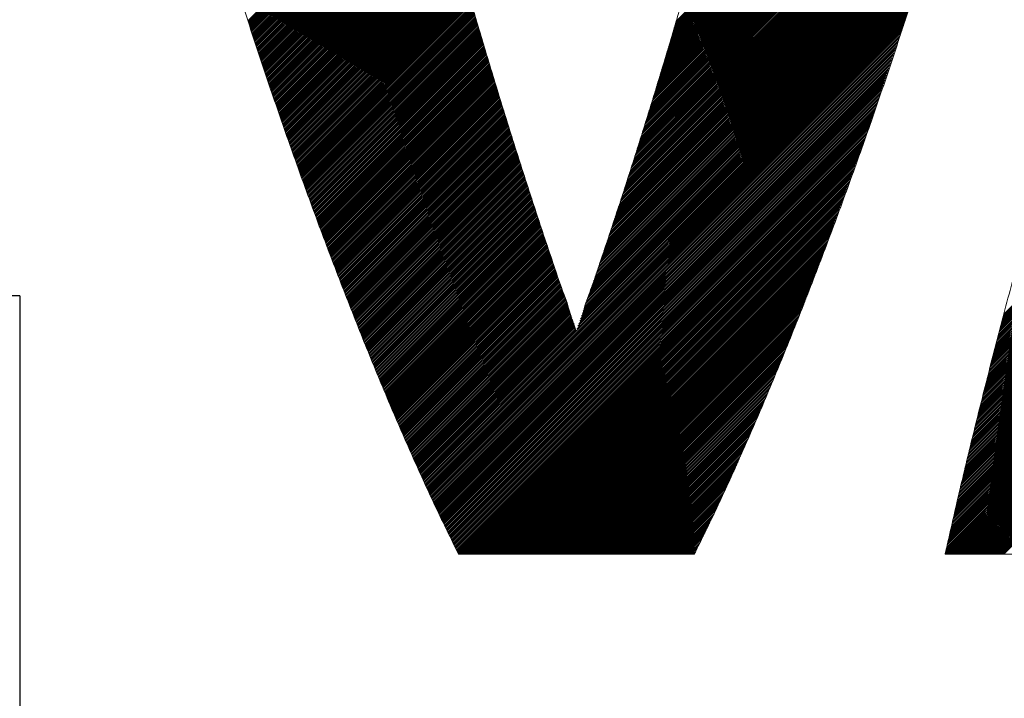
# Model space of a CAD drawing. Header units: millimetres. Extents: x 0 to 1300, y 0 to 891.
# Tile 63 of 141: x 170.8 to 176.14, y 596.82 to 600.5. Entities that reach past the tile are written whole.
import ezdxf

# ---------------------------------------------------------------- set-up
doc = ezdxf.new("R2010")
doc.units = ezdxf.units.MM
doc.header["$LTSCALE"] = 0.545669
doc.layers.add('NoLayerName_001', color=7, linetype='Continuous')
doc.layers.add('NoLayerName_002', color=7, linetype='Continuous')

# ---------------------------------------------------------------- blocks, each defined once
blk = doc.blocks.new('JZB_0007')
at = {"layer": 'NoLayerName_002', "color": 7, "linetype": 'Continuous', "lineweight": 25}
for p, q in [((4.5958, 4.6571), (2.8573, 2.9187)), ((4.5986, 4.6689), (2.8611, 2.9313)), ((4.5817, 4.5985), (2.8387, 2.8555)), ((4.5845, 4.6102), (2.8424, 2.8681)), ((4.5873, 4.6219), (2.8462, 2.8808)), ((4.5902, 4.6337), (2.8499, 2.8934)), ((4.593, 4.6454), (2.8536, 2.906)), ((4.5675, 4.5398), (2.8201, 2.7924)), ((4.5704, 4.5516), (2.8238, 2.805)), ((4.5732, 4.5633), (2.8275, 2.8176)), ((4.5761, 4.575), (2.8313, 2.8302)), ((4.5789, 4.5868), (2.835, 2.8429)), ((4.5551, 4.4918), (2.8052, 2.7418)), ((4.5582, 4.5038), (2.8089, 2.7545)), ((4.5613, 4.5158), (2.8127, 2.7671)), ((4.5644, 4.5278), (2.8164, 2.7797)), ((4.5427, 4.4437), (2.7897, 2.6907)), ((4.5458, 4.4557), (2.7936, 2.7035)), ((4.5489, 4.4677), (2.7975, 2.7163)), ((4.552, 4.4797), (2.8015, 2.7292)), ((4.5272, 4.3837), (2.77, 2.6265)), ((4.5303, 4.3957), (2.774, 2.6393)), ((4.5334, 4.4077), (2.7779, 2.6522)), ((4.5365, 4.4197), (2.7818, 2.665)), ((4.5396, 4.4317), (2.7858, 2.6778)), ((4.5148, 4.3356), (2.7543, 2.5752)), ((4.5179, 4.3476), (2.7583, 2.588)), ((4.521, 4.3596), (2.7622, 2.6008)), ((4.5241, 4.3717), (2.7661, 2.6137)), ((4.4993, 4.2756), (2.7347, 2.511)), ((4.5024, 4.2876), (2.7386, 2.5238)), ((4.5055, 4.2996), (2.7426, 2.5367)), ((4.5086, 4.3116), (2.7465, 2.5495)), ((4.5117, 4.3236), (2.7504, 2.5623)), ((4.4866, 4.2273), (2.719, 2.4596)), ((4.49, 4.2396), (2.7229, 2.4725)), ((4.4931, 4.2516), (2.7269, 2.4853)), ((4.4962, 4.2636), (2.7308, 2.4981)), ((4.4726, 4.1776), (2.7033, 2.4083)), ((4.4761, 4.1901), (2.7072, 2.4211)), ((4.4796, 4.2025), (2.7112, 2.434)), ((4.4831, 4.2149), (2.7151, 2.4468)), ((4.4551, 4.1156), (2.683, 2.3435)), ((4.4586, 4.128), (2.6872, 2.3565)), ((4.4621, 4.1404), (2.6913, 2.3696)), ((4.4656, 4.1528), (2.6955, 2.3826)), ((4.4691, 4.1652), (2.6994, 2.3955)), ((4.4411, 4.066), (2.6664, 2.2913)), ((4.4446, 4.0784), (2.6706, 2.3043)), ((4.4481, 4.0908), (2.6747, 2.3174)), ((4.4516, 4.1032), (2.6789, 2.3304)), ((1.6448, 4.0402), (0.5379, 2.9333)), ((1.6537, 4.0402), (0.5402, 2.9266)), ((1.6626, 4.0402), (0.5424, 2.9199)), ((1.6716, 4.0402), (0.5447, 2.9133)), ((1.6805, 4.0402), (0.5469, 2.9066)), ((1.6894, 4.0402), (0.5492, 2.9)), ((1.6983, 4.0402), (0.5514, 2.8933)), ((1.7072, 4.0402), (0.5537, 2.8866)), ((1.7161, 4.0402), (0.5559, 2.88)), ((1.725, 4.0402), (0.5581, 2.8733)), ((1.7339, 4.0402), (0.5604, 2.8667)), ((1.7428, 4.0402), (0.5626, 2.86)), ((1.7517, 4.0402), (0.5649, 2.8533)), ((1.7606, 4.0402), (0.5671, 2.8467)), ((1.7696, 4.0402), (0.5694, 2.84)), ((1.7785, 4.0402), (0.5716, 2.8334)), ((1.7874, 4.0402), (0.5739, 2.8267)), ((1.7963, 4.0402), (0.5761, 2.82)), ((1.8052, 4.0402), (0.5784, 2.8134)), ((1.8141, 4.0402), (0.5806, 2.8067)), ((1.823, 4.0402), (0.5829, 2.8001)), ((1.8319, 4.0402), (0.5851, 2.7934)), ((1.8408, 4.0402), (0.5874, 2.7867)), ((1.8497, 4.0402), (0.5896, 2.7801)), ((1.8586, 4.0402), (0.5919, 2.7734)), ((1.8675, 4.0402), (0.5941, 2.7668)), ((1.8765, 4.0402), (0.5964, 2.7601)), ((1.8854, 4.0402), (0.5986, 2.7534)), ((1.8943, 4.0402), (0.6009, 2.7468)), ((1.9032, 4.0402), (0.6031, 2.7401)), ((1.9121, 4.0402), (0.6054, 2.7335)), ((1.921, 4.0402), (0.6076, 2.7268)), ((1.9299, 4.0402), (0.6099, 2.7201)), ((1.9388, 4.0402), (0.6121, 2.7135)), ((1.9477, 4.0402), (0.6144, 2.7068)), ((1.9566, 4.0402), (0.6166, 2.7002)), ((1.9655, 4.0402), (0.6188, 2.6935)), ((1.9744, 4.0402), (0.6211, 2.6868)), ((1.9834, 4.0402), (0.6233, 2.6802)), ((1.9923, 4.0402), (0.6256, 2.6735)), ((2.0012, 4.0402), (0.6278, 2.6669)), ((2.0101, 4.0402), (0.6301, 2.6602)), ((2.019, 4.0402), (0.6323, 2.6535)), ((2.0279, 4.0402), (0.6346, 2.6469)), ((2.0368, 4.0402), (0.6368, 2.6402)), ((2.0457, 4.0402), (0.6391, 2.6335)), ((2.0546, 4.0402), (0.6413, 2.6269)), ((2.0635, 4.0402), (0.6436, 2.6202)), ((2.0724, 4.0402), (0.6458, 2.6136)), ((2.0813, 4.0402), (0.6481, 2.6069)), ((2.0903, 4.0402), (0.6503, 2.6002)), ((2.0992, 4.0402), (0.6526, 2.5936)), ((2.1081, 4.0402), (0.6548, 2.5869)), ((2.117, 4.0402), (0.6571, 2.5803)), ((2.1259, 4.0402), (0.6593, 2.5736)), ((2.1348, 4.0402), (0.6616, 2.5669)), ((2.1437, 4.0402), (0.6638, 2.5603)), ((2.1526, 4.0402), (0.6661, 2.5536)), ((2.1615, 4.0402), (0.6683, 2.547)), ((2.1704, 4.0402), (0.6706, 2.5403)), ((2.1793, 4.0402), (0.6728, 2.5336)), ((2.1882, 4.0402), (0.6751, 2.527)), ((2.1972, 4.0402), (0.6773, 2.5203)), ((2.2061, 4.0402), (0.6795, 2.5137)), ((2.215, 4.0402), (0.6818, 2.507)), ((2.2239, 4.0402), (0.684, 2.5003)), ((2.2328, 4.0402), (0.6863, 2.4937)), ((2.2417, 4.0402), (0.6885, 2.487)), ((2.2506, 4.0402), (0.6908, 2.4804)), ((2.2595, 4.0402), (0.693, 2.4737)), ((2.2684, 4.0402), (0.6953, 2.467)), ((2.2773, 4.0402), (0.6975, 2.4604)), ((2.2862, 4.0402), (0.6998, 2.4537)), ((2.2951, 4.0402), (0.702, 2.4471)), ((2.3041, 4.0402), (0.7043, 2.4404)), ((2.313, 4.0402), (0.7065, 2.4337)), ((2.3219, 4.0402), (0.7088, 2.4271)), ((2.3308, 4.0402), (0.711, 2.4204)), ((2.3397, 4.0402), (0.7133, 2.4138)), ((2.3486, 4.0402), (0.7155, 2.4071)), ((2.3575, 4.0402), (0.7178, 2.4004)), ((2.3664, 4.0402), (0.72, 2.3938)), ((2.3753, 4.0402), (0.7223, 2.3871)), ((2.3842, 4.0402), (0.7245, 2.3805)), ((2.3931, 4.0402), (0.7268, 2.3738)), ((2.402, 4.0402), (0.729, 2.3671)), ((2.411, 4.0402), (0.7313, 2.3605)), ((2.4199, 4.0402), (0.7335, 2.3538)), ((2.4288, 4.0402), (0.7358, 2.3472)), ((2.4377, 4.0402), (0.738, 2.3405)), ((2.4466, 4.0402), (0.7403, 2.3338)), ((2.4555, 4.0402), (0.7425, 2.3272)), ((2.4644, 4.0402), (0.7447, 2.3205)), ((2.4733, 4.0402), (0.747, 2.3139)), ((2.4822, 4.0402), (0.7492, 2.3072)), ((2.4911, 4.0402), (0.7516, 2.3006)), ((2.5, 4.0402), (0.754, 2.2941)), ((2.509, 4.0402), (0.7563, 2.2876)), ((2.5179, 4.0402), (0.7587, 2.281)), ((2.5268, 4.0402), (0.7611, 2.2745)), ((2.5357, 4.0402), (0.7635, 2.268)), ((2.5446, 4.0402), (0.7659, 2.2615)), ((2.5535, 4.0402), (0.7682, 2.2549)), ((2.5624, 4.0402), (0.7706, 2.2484)), ((2.5713, 4.0402), (0.773, 2.2419)), ((2.5802, 4.0402), (0.7754, 2.2353)), ((2.5891, 4.0402), (0.7778, 2.2288)), ((2.598, 4.0402), (0.7801, 2.2223)), ((2.6069, 4.0402), (0.7825, 2.2158)), ((2.6159, 4.0402), (0.7849, 2.2092)), ((2.6248, 4.0402), (0.7873, 2.2027)), ((2.6337, 4.0402), (0.7897, 2.1962)), ((2.6426, 4.0402), (0.792, 2.1896)), ((2.6515, 4.0402), (0.7944, 2.1831)), ((2.6604, 4.0402), (0.7968, 2.1766)), ((2.6693, 4.0402), (0.7992, 2.17)), ((2.6782, 4.0402), (0.8016, 2.1635)), ((2.6871, 4.0402), (0.8039, 2.157)), ((4.4271, 4.0163), (2.6499, 2.2391)), ((4.4306, 4.0287), (2.654, 2.2521)), ((4.4341, 4.0411), (2.6582, 2.2652)), ((4.4376, 4.0535), (2.6623, 2.2782)), ((4.4096, 3.9543), (2.6291, 2.1738)), ((4.4131, 3.9667), (2.6333, 2.1868)), ((4.4166, 3.9791), (2.6374, 2.1999)), ((4.4201, 3.9915), (2.6416, 2.2129)), ((4.4236, 4.0039), (2.6457, 2.226)), ((4.3956, 3.9046), (2.6126, 2.1216)), ((4.3991, 3.917), (2.6167, 2.1346)), ((4.4026, 3.9294), (2.6208, 2.1477)), ((4.4061, 3.9419), (2.625, 2.1607)), ((4.3816, 3.855), (2.596, 2.0694)), ((4.3851, 3.8674), (2.6001, 2.0824)), ((4.3886, 3.8798), (2.6043, 2.0955)), ((4.3921, 3.8922), (2.6084, 2.1085)), ((4.3641, 3.7929), (2.5747, 2.0035)), ((4.3676, 3.8053), (2.579, 2.0168)), ((4.3711, 3.8178), (2.5834, 2.0301)), ((4.3746, 3.8302), (2.5877, 2.0432)), ((4.3781, 3.8426), (2.5918, 2.0563)), ((4.3501, 3.7433), (2.5571, 1.9503)), ((4.3536, 3.7557), (2.5615, 1.9636)), ((4.3571, 3.7681), (2.5659, 1.9769)), ((4.3606, 3.7805), (2.5703, 1.9902)), ((4.3361, 3.6936), (2.5396, 1.8971)), ((4.3396, 3.7061), (2.5439, 1.9104)), ((4.3431, 3.7185), (2.5483, 1.9237)), ((4.3466, 3.7309), (2.5527, 1.937)), ((4.3221, 3.644), (2.522, 1.8439)), ((4.3256, 3.6564), (2.5264, 1.8572)), ((4.3291, 3.6688), (2.5308, 1.8705)), ((4.3326, 3.6812), (2.5352, 1.8838)), ((4.3038, 3.5812), (2.5001, 1.7775)), ((4.3078, 3.5941), (2.5045, 1.7908)), ((4.3116, 3.6068), (2.5088, 1.8041)), ((4.3151, 3.6192), (2.5132, 1.8174)), ((4.3186, 3.6316), (2.5176, 1.8306)), ((4.2877, 3.5295), (2.4825, 1.7243)), ((4.2917, 3.5424), (2.4869, 1.7376)), ((4.2957, 3.5553), (2.4913, 1.7509)), ((4.2998, 3.5683), (2.4957, 1.7642)), ((4.2716, 3.4778), (2.4645, 1.6706)), ((4.2757, 3.4907), (2.4691, 1.6842)), ((4.2797, 3.5036), (2.4737, 1.6977)), ((4.2837, 3.5166), (2.4781, 1.711)), ((4.2556, 3.4261), (2.4458, 1.6163)), ((4.2596, 3.439), (2.4505, 1.6299)), ((4.2636, 3.4519), (2.4551, 1.6435)), ((4.2676, 3.4649), (2.4598, 1.657)), ((4.2395, 3.3744), (2.4272, 1.562)), ((4.2435, 3.3873), (2.4318, 1.5756)), ((4.2476, 3.4002), (2.4365, 1.5892)), ((4.2516, 3.4132), (2.4412, 1.6027)), ((4.2235, 3.3227), (2.4085, 1.5077)), ((4.2275, 3.3356), (2.4132, 1.5213)), ((4.2315, 3.3485), (2.4178, 1.5349)), ((4.2355, 3.3615), (2.4225, 1.5485)), ((4.2034, 3.2581), (2.3852, 1.4399)), ((4.2074, 3.271), (2.3899, 1.4535)), ((4.2114, 3.2839), (2.3945, 1.467)), ((4.2154, 3.2968), (2.3992, 1.4806)), ((4.2194, 3.3098), (2.4038, 1.4942)), ((4.1873, 3.2064), (2.3665, 1.3856)), ((4.1913, 3.2193), (2.3712, 1.3992)), ((4.1953, 3.2322), (2.3759, 1.4127)), ((4.1994, 3.2451), (2.3805, 1.4263)), ((4.1712, 3.1547), (2.3475, 1.3309)), ((4.1753, 3.1676), (2.3523, 1.3446)), ((4.1793, 3.1805), (2.3572, 1.3584)), ((4.1833, 3.1934), (2.3619, 1.372)), ((4.1552, 3.103), (2.328, 1.2758)), ((4.1592, 3.1159), (2.3329, 1.2896)), ((4.1632, 3.1288), (2.3377, 1.3033)), ((4.1672, 3.1417), (2.3426, 1.3171)), ((1.7354, 3.0795), (0.8063, 2.1505)), ((1.7374, 3.0726), (0.8087, 2.1439)), ((1.7394, 3.0657), (0.8111, 2.1374)), ((1.7414, 3.0588), (0.8134, 2.1309)), ((1.7434, 3.0519), (0.8158, 2.1243)), ((1.7454, 3.045), (0.8182, 2.1178)), ((4.1471, 3.0771), (1.4964, 0.4264)), ((4.1431, 3.0642), (1.4992, 0.4203)), ((4.1391, 3.0513), (1.502, 0.4142)), ((4.1512, 3.09), (2.3231, 1.262)), ((1.7474, 3.0381), (0.8206, 2.1113)), ((1.7494, 3.0312), (0.823, 2.1048)), ((1.7514, 3.0243), (0.8253, 2.0982)), ((1.7534, 3.0174), (0.8277, 2.0917)), ((1.7554, 3.0105), (0.8301, 2.0852)), ((1.7575, 3.0036), (0.8325, 2.0786)), ((1.7595, 2.9967), (0.8349, 2.0721)), ((4.1351, 3.0383), (1.5048, 0.4081)), ((4.1311, 3.0254), (1.5076, 0.402)), ((4.1271, 3.0125), (1.5104, 0.3959)), ((4.123, 2.9996), (1.5132, 0.3897)), ((1.7615, 2.9898), (0.8372, 2.0656)), ((1.7635, 2.983), (0.8396, 2.0591)), ((1.7655, 2.9761), (0.842, 2.0525)), ((1.7676, 2.9692), (0.8444, 2.046)), ((1.7696, 2.9623), (0.8468, 2.0395)), ((1.7716, 2.9554), (0.8491, 2.0329)), ((1.7736, 2.9485), (0.8515, 2.0264)), ((1.7757, 2.9416), (0.8539, 2.0199)), ((4.119, 2.9866), (1.516, 0.3836)), ((4.115, 2.9737), (1.5188, 0.3775)), ((4.111, 2.9608), (1.5216, 0.3714)), ((4.1068, 2.9477), (1.5244, 0.3653)), ((6.2353, 2.9382), (4.6385, 1.3414)), ((1.7777, 2.9348), (0.8563, 2.0134)), ((1.7797, 2.9279), (0.8587, 2.0068)), ((1.7817, 2.921), (0.861, 2.0003)), ((1.7837, 2.9141), (0.8634, 1.9938)), ((1.7858, 2.9072), (0.8658, 1.9872)), ((1.7878, 2.9003), (0.8682, 1.9807)), ((1.7898, 2.8934), (0.8706, 1.9742)), ((1.7918, 2.8866), (0.8729, 1.9676)), ((4.1023, 2.9342), (1.5273, 0.3592)), ((4.0977, 2.9208), (1.5301, 0.3531)), ((4.0932, 2.9073), (1.5329, 0.347)), ((4.0886, 2.8939), (1.5357, 0.3409)), ((6.2236, 2.8908), (4.6259, 1.2931)), ((6.2265, 2.9027), (4.6291, 1.3052)), ((6.2295, 2.9145), (4.6322, 1.3172)), ((6.2324, 2.9263), (4.6354, 1.3293)), ((1.7939, 2.8797), (0.8753, 1.9611)), ((1.7959, 2.8728), (0.8777, 1.9546)), ((1.7979, 2.8659), (0.8801, 1.9481)), ((1.7999, 2.859), (0.8825, 1.9415)), ((1.8019, 2.8521), (0.8848, 1.935)), ((1.804, 2.8453), (0.8872, 1.9285)), ((1.8061, 2.8384), (0.8896, 1.9219)), ((1.8081, 2.8316), (0.892, 1.9154)), ((4.0841, 2.8804), (1.5385, 0.3348)), ((4.0796, 2.867), (1.5413, 0.3287)), ((4.075, 2.8536), (1.5441, 0.3226)), ((4.0705, 2.8401), (1.5469, 0.3165)), ((6.2089, 2.8316), (4.6102, 1.2328)), ((6.2119, 2.8434), (4.6133, 1.2449)), ((6.2148, 2.8553), (4.6165, 1.257)), ((6.2177, 2.8671), (4.6196, 1.269)), ((6.2207, 2.879), (4.6228, 1.2811)), ((1.8102, 2.8247), (0.8943, 1.9089)), ((1.8123, 2.8179), (0.8967, 1.9024)), ((1.8143, 2.811), (0.8991, 1.8958)), ((1.8164, 2.8042), (0.9015, 1.8893)), ((1.8185, 2.7974), (0.9039, 1.8828)), ((1.8205, 2.7905), (0.9062, 1.8762)), ((1.8226, 2.7837), (0.9086, 1.8697)), ((4.066, 2.8267), (1.5497, 0.3104)), ((4.0614, 2.8132), (1.5525, 0.3043)), ((4.0569, 2.7998), (1.5553, 0.2982)), ((4.0523, 2.7863), (1.5581, 0.2921)), ((6.1972, 2.7842), (4.5976, 1.1846)), ((6.2001, 2.7961), (4.6007, 1.1967)), ((6.203, 2.8079), (4.6039, 1.2087)), ((6.206, 2.8198), (4.607, 1.2208)), ((1.8247, 2.7768), (0.911, 1.8632)), ((1.8267, 2.77), (0.9134, 1.8567)), ((1.8288, 2.7631), (0.9158, 1.8501)), ((1.8309, 2.7563), (0.9181, 1.8436)), ((1.8329, 2.7495), (0.9205, 1.8371)), ((1.835, 2.7426), (0.9229, 1.8305)), ((1.8371, 2.7358), (0.9253, 1.824)), ((1.8391, 2.7289), (0.9277, 1.8175)), ((4.0478, 2.7729), (1.5609, 0.286)), ((4.0433, 2.7594), (1.5637, 0.2799)), ((4.0387, 2.746), (1.5665, 0.2738)), ((4.0342, 2.7325), (1.5694, 0.2678)), ((6.1825, 2.725), (4.5818, 1.1243)), ((6.1854, 2.7369), (4.585, 1.1364)), ((6.1884, 2.7487), (4.5881, 1.1484)), ((6.1913, 2.7605), (4.5913, 1.1605)), ((6.1942, 2.7724), (4.5944, 1.1726)), ((1.8412, 2.7221), (0.93, 1.811)), ((1.8433, 2.7153), (0.9324, 1.8044)), ((1.8453, 2.7084), (0.9348, 1.7979)), ((1.8474, 2.7016), (0.9372, 1.7914)), ((1.8495, 2.6947), (0.9396, 1.7848)), ((1.8515, 2.6879), (0.9419, 1.7783)), ((1.8536, 2.681), (0.9443, 1.7718)), ((1.8557, 2.6742), (0.9467, 1.7653)), ((4.0296, 2.7191), (1.5723, 0.2618)), ((4.0251, 2.7056), (1.5753, 0.2558)), ((4.0206, 2.6922), (1.5782, 0.2498)), ((4.016, 2.6787), (1.5811, 0.2438)), ((6.1708, 2.6777), (4.5692, 1.0761)), ((6.1737, 2.6895), (4.5724, 1.0881)), ((6.1766, 2.7013), (4.5755, 1.1002)), ((6.1796, 2.7132), (4.5787, 1.1123)), ((1.8577, 2.6674), (0.9491, 1.7587)), ((1.8598, 2.6605), (0.9515, 1.7522)), ((1.8619, 2.6537), (0.9538, 1.7457)), ((1.8639, 2.6468), (0.9562, 1.7391)), ((1.866, 2.64), (0.9586, 1.7326)), ((1.8681, 2.6332), (0.961, 1.7261)), ((1.8701, 2.6263), (0.9634, 1.7195)), ((1.8722, 2.6195), (0.9657, 1.713)), ((4.0115, 2.6653), (1.584, 0.2378)), ((4.007, 2.6518), (1.5869, 0.2318)), ((4.0024, 2.6384), (1.5898, 0.2258)), ((3.9979, 2.625), (1.5927, 0.2198)), ((6.1574, 2.6198), (4.5542, 1.0166)), ((6.1601, 2.6314), (4.5572, 1.0284)), ((6.1628, 2.6429), (4.5601, 1.0403)), ((6.1654, 2.6545), (4.5631, 1.0521)), ((6.1681, 2.6661), (4.5661, 1.064)), ((1.8743, 2.6126), (0.9681, 1.7065)), ((1.8763, 2.6058), (0.9705, 1.7)), ((1.8784, 2.5989), (0.9729, 1.6934)), ((1.8805, 2.5921), (0.9752, 1.6869)), ((1.8825, 2.5853), (0.9776, 1.6804)), ((1.8846, 2.5784), (0.98, 1.6739)), ((1.8867, 2.5716), (0.9825, 1.6674)), ((1.8887, 2.5647), (0.985, 1.661)), ((3.9933, 2.6115), (1.5956, 0.2138)), ((3.9888, 2.5981), (1.5985, 0.2078)), ((3.9843, 2.5846), (1.6014, 0.2018)), ((3.9797, 2.5712), (1.6044, 0.1958)), ((6.1468, 2.5735), (4.5424, 0.9691)), ((6.1494, 2.585), (4.5454, 0.981)), ((6.1521, 2.5966), (4.5483, 0.9928)), ((6.1548, 2.6082), (4.5513, 1.0047)), ((1.8908, 2.5579), (0.9875, 1.6546)), ((1.8929, 2.5511), (0.9899, 1.6481)), ((1.8949, 2.5442), (0.9924, 1.6417)), ((1.897, 2.5374), (0.9949, 1.6353)), ((1.8991, 2.5305), (0.9974, 1.6289)), ((1.9011, 2.5237), (0.9999, 1.6224)), ((1.9032, 2.5168), (1.0024, 1.616)), ((3.9752, 2.5577), (1.6073, 0.1898)), ((3.9706, 2.5443), (1.6102, 0.1838)), ((3.9661, 2.5308), (1.6131, 0.1778)), ((3.9616, 2.5174), (1.616, 0.1718)), ((6.1334, 2.5156), (4.5277, 0.9098)), ((6.1361, 2.5272), (4.5306, 0.9217)), ((6.1388, 2.5387), (4.5336, 0.9336)), ((6.1414, 2.5503), (4.5365, 0.9454)), ((6.1441, 2.5619), (4.5395, 0.9573)), ((1.9053, 2.51), (1.0048, 1.6096)), ((1.9073, 2.5032), (1.0073, 1.6032)), ((1.9094, 2.4963), (1.0098, 1.5967)), ((1.9115, 2.4896), (1.0123, 1.5903)), ((1.9137, 2.4828), (1.0148, 1.5839)), ((1.9158, 2.476), (1.0172, 1.5774)), ((1.9179, 2.4692), (1.0197, 1.571)), ((1.92, 2.4624), (1.0222, 1.5646)), ((3.957, 2.5039), (1.6189, 0.1658)), ((3.9525, 2.4905), (1.6218, 0.1598)), ((3.9479, 2.477), (1.6247, 0.1538)), ((3.9434, 2.4636), (1.6276, 0.1478)), ((6.1201, 2.4577), (4.5129, 0.8506)), ((6.1227, 2.4693), (4.5159, 0.8624)), ((6.1254, 2.4808), (4.5188, 0.8743)), ((6.1281, 2.4924), (4.5218, 0.8861)), ((6.1308, 2.504), (4.5247, 0.898)), ((1.9222, 2.4556), (1.0247, 1.5582)), ((1.9243, 2.4489), (1.0272, 1.5517)), ((1.9264, 2.4421), (1.0296, 1.5453)), ((1.9285, 2.4353), (1.0321, 1.5389)), ((1.9307, 2.4285), (1.0346, 1.5324)), ((1.9328, 2.4217), (1.0371, 1.526)), ((1.9349, 2.415), (1.0396, 1.5196)), ((1.937, 2.4082), (1.042, 1.5132)), ((3.9389, 2.4501), (1.6305, 0.1418)), ((3.9343, 2.4367), (1.6335, 0.1358)), ((3.9298, 2.4232), (1.6364, 0.1298)), ((3.9253, 2.4098), (1.6393, 0.1238)), ((6.1094, 2.4114), (4.5011, 0.8031)), ((6.1121, 2.423), (4.5041, 0.815)), ((6.1147, 2.4345), (4.507, 0.8268)), ((6.1174, 2.4461), (4.51, 0.8387)), ((1.9392, 2.4014), (1.0445, 1.5067)), ((1.9413, 2.3946), (1.047, 1.5003)), ((1.9434, 2.3878), (1.0495, 1.4939)), ((1.9456, 2.381), (1.052, 1.4875)), ((1.9477, 2.3743), (1.0544, 1.481)), ((1.9498, 2.3675), (1.0569, 1.4746)), ((1.9519, 2.3607), (1.0594, 1.4682)), ((1.9541, 2.3539), (1.0619, 1.4617)), ((3.9207, 2.3964), (1.6422, 0.1178)), ((3.9162, 2.3829), (1.6451, 0.1118)), ((3.9116, 2.3695), (1.648, 0.1058)), ((3.9071, 2.356), (1.6509, 0.0998)), ((6.0961, 2.3535), (4.4864, 0.7438)), ((6.0987, 2.3651), (4.4894, 0.7557)), ((6.1014, 2.3766), (4.4923, 0.7676)), ((6.1041, 2.3882), (4.4952, 0.7794)), ((6.1067, 2.3998), (4.4982, 0.7913)), ((1.9562, 2.3471), (1.0644, 1.4553)), ((1.9583, 2.3404), (1.0668, 1.4489)), ((1.9604, 2.3336), (1.0693, 1.4425)), ((1.9626, 2.3268), (1.0718, 1.436)), ((1.9647, 2.32), (1.0743, 1.4296)), ((1.9668, 2.3132), (1.0768, 1.4232)), ((1.9689, 2.3064), (1.0792, 1.4167)), ((1.9711, 2.2997), (1.0817, 1.4103)), ((3.9026, 2.3426), (1.6538, 0.0938)), ((3.898, 2.3291), (1.6567, 0.0878)), ((3.8935, 2.3157), (1.6596, 0.0818)), ((3.8888, 2.3021), (1.6626, 0.0758)), ((6.0854, 2.3072), (4.4746, 0.6964)), ((6.088, 2.3188), (4.4776, 0.7083)), ((6.0907, 2.3303), (4.4805, 0.7201)), ((6.0934, 2.3419), (4.4835, 0.732)), ((1.9732, 2.2929), (1.0842, 1.4039)), ((1.9753, 2.2861), (1.0867, 1.3975)), ((1.9775, 2.2793), (1.0892, 1.391)), ((1.9796, 2.2725), (1.0917, 1.3846)), ((1.9817, 2.2658), (1.0941, 1.3782)), ((1.9838, 2.259), (1.0966, 1.3718)), ((1.986, 2.2522), (1.0992, 1.3654)), ((1.9881, 2.2454), (1.1017, 1.359)), ((3.8837, 2.2881), (1.6655, 0.0698)), ((3.8786, 2.2741), (1.6684, 0.0638)), ((3.8735, 2.2601), (1.6713, 0.0578)), ((3.8684, 2.246), (1.6742, 0.0518)), ((6.072, 2.2493), (4.4599, 0.6371)), ((6.0747, 2.2609), (4.4628, 0.649)), ((6.0774, 2.2724), (4.4658, 0.6608)), ((6.08, 2.284), (4.4687, 0.6727)), ((6.0827, 2.2956), (4.4717, 0.6846)), ((1.9902, 2.2386), (1.1043, 1.3527)), ((1.9923, 2.2318), (1.1068, 1.3463)), ((1.9945, 2.2251), (1.1094, 1.34)), ((1.9966, 2.2183), (1.1119, 1.3336)), ((1.9987, 2.2115), (1.1145, 1.3272)), ((2.0008, 2.2047), (1.117, 1.3209)), ((2.003, 2.1979), (1.1196, 1.3145)), ((2.0051, 2.1911), (1.1221, 1.3082)), ((3.8633, 2.232), (1.6771, 0.0458)), ((3.8582, 2.218), (1.6803, 0.0401)), ((3.8531, 2.204), (1.6892, 0.0401)), ((3.848, 2.19), (1.6981, 0.0401)), ((6.0587, 2.1914), (4.4451, 0.5778)), ((6.0614, 2.203), (4.4481, 0.5897)), ((6.064, 2.2146), (4.451, 0.6015)), ((6.0667, 2.2261), (4.454, 0.6134)), ((6.0694, 2.2377), (4.4569, 0.6253)), ((2.0072, 2.1844), (1.1247, 1.3018)), ((2.0093, 2.1776), (1.1272, 1.2955)), ((2.0115, 2.1708), (1.1298, 1.2891)), ((2.0136, 2.164), (1.1323, 1.2828)), ((2.0157, 2.1572), (1.1349, 1.2764)), ((2.0179, 2.1505), (1.1374, 1.27)), ((2.02, 2.1437), (1.14, 1.2637)), ((2.0222, 2.137), (1.1425, 1.2573)), ((3.8429, 2.176), (1.707, 0.0401)), ((3.8377, 2.1619), (1.7159, 0.0401)), ((3.8326, 2.1479), (1.7248, 0.0401)), ((6.048, 2.1451), (4.4341, 0.5312)), ((6.0507, 2.1567), (4.4368, 0.5428)), ((6.0533, 2.1682), (4.4395, 0.5544)), ((6.056, 2.1798), (4.4422, 0.5661)), ((2.0244, 2.1303), (1.1451, 1.251)), ((2.0266, 2.1236), (1.1476, 1.2446)), ((2.0288, 2.1169), (1.1502, 1.2383)), ((2.031, 2.1101), (1.1527, 1.2319)), ((2.0332, 2.1034), (1.1553, 1.2255)), ((2.0354, 2.0967), (1.1578, 1.2192)), ((2.0376, 2.09), (1.1604, 1.2128)), ((2.0397, 2.0833), (1.163, 1.2065)), ((3.8275, 2.1339), (1.7337, 0.0401)), ((3.8224, 2.1199), (1.7427, 0.0401)), ((3.8173, 2.1059), (1.7516, 0.0401)), ((3.8122, 2.0919), (1.7605, 0.0401)), ((6.0347, 2.0872), (4.4205, 0.473)), ((6.0373, 2.0988), (4.4232, 0.4847)), ((6.04, 2.1104), (4.4259, 0.4963)), ((6.0427, 2.1219), (4.4287, 0.5079)), ((6.0453, 2.1335), (4.4314, 0.5196)), ((2.0419, 2.0765), (1.1655, 1.2001)), ((2.0441, 2.0698), (1.1681, 1.1938)), ((2.0463, 2.0631), (1.1706, 1.1874)), ((2.0485, 2.0564), (1.1732, 1.181)), ((2.0507, 2.0497), (1.1757, 1.1747)), ((2.0529, 2.0429), (1.1783, 1.1683)), ((2.0551, 2.0362), (1.1808, 1.162)), ((2.0573, 2.0295), (1.1834, 1.1556)), ((3.8071, 2.0778), (1.7694, 0.0401)), ((3.802, 2.0638), (1.7783, 0.0401)), ((3.7969, 2.0498), (1.7872, 0.0401)), ((3.7918, 2.0358), (1.7961, 0.0401)), ((6.024, 2.0409), (4.4096, 0.4265)), ((6.0267, 2.0525), (4.4123, 0.4382)), ((6.0293, 2.064), (4.4151, 0.4498)), ((6.032, 2.0756), (4.4178, 0.4614)), ((2.0594, 2.0228), (1.1859, 1.1493)), ((2.0616, 2.0161), (1.1885, 1.1429)), ((2.0638, 2.0093), (1.191, 1.1366)), ((2.066, 2.0026), (1.1936, 1.1302)), ((2.0682, 1.9959), (1.1961, 1.1238)), ((2.0704, 1.9892), (1.1987, 1.1175)), ((2.0726, 1.9825), (1.2012, 1.1111)), ((3.7867, 2.0218), (1.805, 0.0401)), ((3.7816, 2.0078), (1.8139, 0.0401)), ((3.7765, 1.9937), (1.8228, 0.0401)), ((3.7713, 1.9797), (1.8317, 0.0401)), ((6.0106, 1.983), (4.396, 0.3684)), ((6.0133, 1.9946), (4.3988, 0.38)), ((6.016, 2.0062), (4.4015, 0.3917)), ((6.0186, 2.0177), (4.4042, 0.4033)), ((6.0213, 2.0293), (4.4069, 0.4149)), ((2.0748, 1.9757), (1.2038, 1.1048)), ((2.0769, 1.969), (1.2063, 1.0984)), ((2.0791, 1.9623), (1.2089, 1.0921)), ((2.0813, 1.9556), (1.2114, 1.0857)), ((2.0835, 1.9489), (1.214, 1.0793)), ((2.0857, 1.9421), (1.2166, 1.073)), ((2.0879, 1.9354), (1.2192, 1.0668)), ((2.0901, 1.9287), (1.2218, 1.0605)), ((3.7662, 1.9657), (1.8406, 0.0401)), ((3.7611, 1.9517), (1.8496, 0.0401)), ((3.756, 1.9377), (1.8585, 0.0401)), ((3.7509, 1.9237), (1.8674, 0.0401)), ((5.9973, 1.9251), (4.3824, 0.3103)), ((6, 1.9367), (4.3852, 0.3219)), ((6.0026, 1.9483), (4.3879, 0.3335)), ((6.0053, 1.9598), (4.3906, 0.3452)), ((6.008, 1.9714), (4.3933, 0.3568)), ((2.0923, 1.922), (1.2245, 1.0542)), ((2.0945, 1.9153), (1.2271, 1.0479)), ((2.0966, 1.9085), (1.2297, 1.0416)), ((2.0988, 1.9018), (1.2324, 1.0354)), ((2.101, 1.8951), (1.235, 1.0291)), ((2.1032, 1.8884), (1.2376, 1.0228)), ((2.1054, 1.8817), (1.2402, 1.0165)), ((2.1076, 1.8749), (1.2429, 1.0102)), ((3.7458, 1.9096), (1.8763, 0.0401)), ((3.7407, 1.8956), (1.8852, 0.0401)), ((3.7356, 1.8816), (1.8941, 0.0401)), ((5.9866, 1.8788), (4.3716, 0.2638)), ((5.9893, 1.8904), (4.3743, 0.2754)), ((5.992, 1.902), (4.377, 0.287)), ((5.9946, 1.9135), (4.3797, 0.2986)), ((2.1098, 1.8682), (1.2455, 1.0039)), ((2.112, 1.8615), (1.2481, 0.9977)), ((2.1142, 1.8548), (1.2508, 0.9914)), ((2.1163, 1.8481), (1.2534, 0.9851)), ((2.1185, 1.8413), (1.256, 0.9788)), ((2.1207, 1.8346), (1.2586, 0.9725)), ((2.1229, 1.8279), (1.2613, 0.9663)), ((2.1251, 1.8212), (1.2639, 0.96)), ((3.7305, 1.8676), (1.903, 0.0401)), ((3.7254, 1.8536), (1.9119, 0.0401)), ((3.7203, 1.8396), (1.9208, 0.0401)), ((3.7152, 1.8256), (1.9297, 0.0401)), ((5.9733, 1.8209), (4.358, 0.2056)), ((5.9759, 1.8325), (4.3607, 0.2173)), ((5.9786, 1.8441), (4.3634, 0.2289)), ((5.9813, 1.8556), (4.3661, 0.2405)), ((5.9839, 1.8672), (4.3689, 0.2521)), ((2.1273, 1.8145), (1.2665, 0.9537)), ((2.1295, 1.8077), (1.2692, 0.9474)), ((2.1317, 1.8011), (1.2718, 0.9411)), ((2.134, 1.7944), (1.2744, 0.9349)), ((2.1362, 1.7878), (1.277, 0.9286)), ((2.1385, 1.7811), (1.2797, 0.9223)), ((2.1407, 1.7745), (1.2823, 0.916)), ((2.143, 1.7678), (1.2849, 0.9097)), ((3.7101, 1.8115), (1.9386, 0.0401)), ((3.7049, 1.7975), (1.9475, 0.0401)), ((3.6998, 1.7835), (1.9565, 0.0401)), ((3.6947, 1.7695), (1.9654, 0.0401)), ((5.9599, 1.763), (4.3444, 0.1475)), ((5.9626, 1.7746), (4.3471, 0.1591)), ((5.9653, 1.7862), (4.3498, 0.1708)), ((5.9679, 1.7978), (4.3525, 0.1824)), ((5.9706, 1.8093), (4.3553, 0.194)), ((2.1452, 1.7612), (1.2875, 0.9035)), ((2.1475, 1.7545), (1.2902, 0.8972)), ((2.1498, 1.7479), (1.2928, 0.8909)), ((2.152, 1.7412), (1.2954, 0.8846)), ((2.1543, 1.7345), (1.2981, 0.8783)), ((2.1565, 1.7279), (1.3007, 0.8721)), ((2.1588, 1.7212), (1.3033, 0.8658)), ((2.161, 1.7146), (1.3059, 0.8595)), ((3.6896, 1.7555), (1.9743, 0.0401)), ((3.6845, 1.7415), (1.9832, 0.0401)), ((3.6794, 1.7274), (1.9921, 0.0401)), ((3.6743, 1.7134), (2.001, 0.0401)), ((5.9492, 1.7167), (4.3336, 0.1011)), ((5.9519, 1.7283), (4.3362, 0.1126)), ((5.9546, 1.7399), (4.339, 0.1242)), ((5.9573, 1.7515), (4.3417, 0.1359)), ((2.1633, 1.7079), (1.3086, 0.8532)), ((2.1655, 1.7013), (1.3112, 0.8469)), ((2.1678, 1.6946), (1.3138, 0.8407)), ((2.17, 1.688), (1.3165, 0.8344)), ((2.1723, 1.6813), (1.3191, 0.8281)), ((2.1746, 1.6747), (1.3217, 0.8218)), ((2.1768, 1.668), (1.3243, 0.8155)), ((2.1791, 1.6614), (1.327, 0.8093)), ((3.6692, 1.6994), (2.0099, 0.0401)), ((3.6641, 1.6854), (2.0188, 0.0401)), ((3.6589, 1.6712), (2.0277, 0.0401)), ((3.6533, 1.6567), (2.0366, 0.0401)), ((5.9359, 1.6588), (4.3208, 0.0437)), ((5.9386, 1.6704), (4.3233, 0.0552)), ((5.9412, 1.682), (4.3259, 0.0666)), ((5.9439, 1.6936), (4.3285, 0.0781)), ((5.9466, 1.7051), (4.331, 0.0896)), ((2.1813, 1.6547), (1.3296, 0.803)), ((2.1836, 1.648), (1.3322, 0.7967)), ((2.1858, 1.6414), (1.3349, 0.7905)), ((2.1881, 1.6347), (1.3376, 0.7843)), ((2.1903, 1.6281), (1.3403, 0.7781)), ((2.1926, 1.6214), (1.343, 0.7719)), ((2.1948, 1.6148), (1.3458, 0.7657)), ((2.1971, 1.6081), (1.3485, 0.7595)), ((3.6477, 1.6422), (2.0455, 0.0401)), ((3.6421, 1.6277), (2.0544, 0.0401)), ((3.6365, 1.6132), (2.0634, 0.0401)), ((5.9332, 1.6473), (4.3261, 0.0401)), ((5.9306, 1.6357), (4.335, 0.0401)), ((5.9279, 1.6241), (4.3439, 0.0401)), ((5.9252, 1.6125), (4.3528, 0.0401)), ((2.1993, 1.6015), (1.3512, 0.7533)), ((2.2016, 1.5948), (1.3539, 0.7471)), ((2.2039, 1.5882), (1.3566, 0.7409)), ((2.2061, 1.5815), (1.3593, 0.7347)), ((2.2084, 1.5748), (1.362, 0.7285)), ((2.2106, 1.5682), (1.3647, 0.7223)), ((2.2129, 1.5615), (1.3675, 0.7161)), ((2.2151, 1.5549), (1.3702, 0.7099)), ((3.6309, 1.5987), (2.0723, 0.0401)), ((3.6253, 1.5842), (2.0812, 0.0401)), ((3.6197, 1.5697), (2.0901, 0.0401)), ((3.6141, 1.5552), (2.099, 0.0401)), ((5.9226, 1.6009), (4.3617, 0.0401)), ((5.9199, 1.5894), (4.3706, 0.0401)), ((5.9172, 1.5778), (4.3795, 0.0401)), ((5.9145, 1.5662), (4.3885, 0.0401)), ((5.9119, 1.5546), (4.3974, 0.0401)), ((2.2174, 1.5482), (1.3729, 0.7037)), ((2.2196, 1.5416), (1.3756, 0.6975)), ((2.2219, 1.5349), (1.3783, 0.6913)), ((2.2241, 1.5283), (1.381, 0.6851)), ((2.2264, 1.5216), (1.3837, 0.6789)), ((2.2287, 1.515), (1.3864, 0.6727)), ((2.2309, 1.5083), (1.3891, 0.6665)), ((2.2332, 1.5016), (1.3919, 0.6603)), ((3.6085, 1.5407), (2.1079, 0.0401)), ((3.6029, 1.5262), (2.1168, 0.0401)), ((3.5973, 1.5117), (2.1257, 0.0401)), ((3.5917, 1.4972), (2.1346, 0.0401)), ((5.9092, 1.5431), (4.4063, 0.0401)), ((5.9065, 1.5315), (4.4152, 0.0401)), ((5.9039, 1.5199), (4.4241, 0.0401)), ((5.9012, 1.5083), (4.433, 0.0401)), ((5.8985, 1.4967), (4.4419, 0.0401)), ((2.2354, 1.495), (1.3946, 0.6541)), ((2.2377, 1.4883), (1.3973, 0.6479)), ((2.2399, 1.4817), (1.4, 0.6417)), ((2.2422, 1.475), (1.4027, 0.6355)), ((2.2445, 1.4684), (1.4054, 0.6294)), ((2.2468, 1.4618), (1.4081, 0.6232)), ((2.2491, 1.4552), (1.4108, 0.617)), ((2.2514, 1.4486), (1.4135, 0.6108)), ((3.5861, 1.4827), (2.1435, 0.0401)), ((3.5805, 1.4682), (2.1524, 0.0401)), ((3.5749, 1.4536), (2.1613, 0.0401)), ((5.8959, 1.4852), (4.4508, 0.0401)), ((5.8932, 1.4736), (4.4597, 0.0401)), ((5.8905, 1.462), (4.4686, 0.0401)), ((5.8879, 1.4504), (4.4775, 0.0401)), ((2.2537, 1.442), (1.4163, 0.6046)), ((2.256, 1.4354), (1.419, 0.5984)), ((2.2583, 1.4288), (1.4217, 0.5922)), ((2.2606, 1.4222), (1.4244, 0.586)), ((2.2629, 1.4156), (1.4271, 0.5798)), ((2.2652, 1.409), (1.4298, 0.5736)), ((2.2675, 1.4024), (1.4325, 0.5674)), ((2.2698, 1.3958), (1.4352, 0.5612)), ((2.2721, 1.3892), (1.4379, 0.555)), ((3.5693, 1.4391), (2.1703, 0.0401)), ((3.5637, 1.4246), (2.1792, 0.0401)), ((3.5581, 1.4101), (2.1881, 0.0401)), ((3.5525, 1.3956), (2.197, 0.0401)), ((5.8852, 1.4389), (4.4864, 0.0401)), ((5.8825, 1.4273), (4.4954, 0.0401)), ((5.8798, 1.4157), (4.5043, 0.0401)), ((5.8772, 1.4041), (4.5132, 0.0401)), ((5.8745, 1.3925), (4.5221, 0.0401)), ((2.2744, 1.3826), (1.4407, 0.5488)), ((2.2768, 1.376), (1.4434, 0.5426)), ((2.2791, 1.3694), (1.4461, 0.5364)), ((2.2814, 1.3628), (1.4488, 0.5302)), ((2.2837, 1.3562), (1.4515, 0.524)), ((2.286, 1.3496), (1.4543, 0.5179)), ((2.2883, 1.343), (1.4572, 0.5118)), ((2.2906, 1.3364), (1.46, 0.5057)), ((3.5469, 1.3811), (2.2059, 0.0401)), ((3.5412, 1.3665), (2.2148, 0.0401)), ((3.5352, 1.3516), (2.2237, 0.0401)), ((3.5292, 1.3367), (2.2326, 0.0401)), ((5.8718, 1.381), (4.531, 0.0401)), ((5.8692, 1.3694), (4.5399, 0.0401)), ((5.8665, 1.3578), (4.5488, 0.0401)), ((5.8638, 1.3462), (4.5577, 0.0401)), ((2.2929, 1.3298), (1.4628, 0.4996)), ((2.2952, 1.3232), (1.4656, 0.4935)), ((2.2975, 1.3166), (1.4684, 0.4874)), ((2.2998, 1.31), (1.4712, 0.4813)), ((2.3021, 1.3034), (1.474, 0.4752)), ((2.3045, 1.2968), (1.4768, 0.4691)), ((2.3068, 1.2902), (1.4796, 0.463)), ((2.3091, 1.2836), (1.4824, 0.4569)), ((3.5232, 1.3218), (2.2415, 0.0401)), ((3.5173, 1.307), (2.2504, 0.0401)), ((3.5113, 1.2921), (2.2593, 0.0401)), ((5.8612, 1.3347), (4.5666, 0.0401)), ((5.8586, 1.3231), (4.5755, 0.0401)), ((5.8562, 1.3119), (4.5844, 0.0401)), ((5.8538, 1.3006), (4.5933, 0.0401)), ((5.8515, 1.2893), (4.6023, 0.0401)), ((2.3115, 1.2771), (1.4852, 0.4508)), ((2.3138, 1.2705), (1.488, 0.4447)), ((2.3161, 1.2639), (1.4908, 0.4386)), ((2.3185, 1.2573), (1.4936, 0.4325)), ((3.5053, 1.2772), (2.2682, 0.0401)), ((3.4993, 1.2623), (2.2772, 0.0401)), ((3.4934, 1.2474), (2.2861, 0.0401)), ((3.4874, 1.2325), (2.295, 0.0401)), ((5.8491, 1.2781), (4.6112, 0.0401)), ((5.8468, 1.2668), (4.6201, 0.0401)), ((5.8444, 1.2555), (4.629, 0.0401)), ((5.842, 1.2443), (4.6379, 0.0401)), ((3.4814, 1.2177), (2.3039, 0.0401)), ((3.4754, 1.2028), (2.3128, 0.0401)), ((3.4695, 1.1879), (2.3217, 0.0401)), ((3.4635, 1.173), (2.3306, 0.0401)), ((3.4575, 1.1581), (2.3395, 0.0401)), ((3.4515, 1.1432), (2.3484, 0.0401)), ((3.4456, 1.1284), (2.3573, 0.0401)), ((3.4396, 1.1135), (2.3662, 0.0401)), ((3.4336, 1.0986), (2.3752, 0.0401)), ((3.4276, 1.0837), (2.3841, 0.0401)), ((3.4214, 1.0686), (2.393, 0.0401)), ((3.415, 1.0533), (2.4019, 0.0401)), ((3.4086, 1.0379), (2.4108, 0.0401)), ((3.4022, 1.0226), (2.4197, 0.0401)), ((3.3958, 1.0073), (2.4286, 0.0401)), ((3.3894, 0.992), (2.4375, 0.0401)), ((3.383, 0.9767), (2.4464, 0.0401)), ((3.3765, 0.9613), (2.4553, 0.0401)), ((3.3701, 0.946), (2.4642, 0.0401)), ((3.3637, 0.9307), (2.4731, 0.0401)), ((3.3573, 0.9154), (2.4821, 0.0401)), ((3.3509, 0.9001), (2.491, 0.0401)), ((3.3445, 0.8847), (2.4999, 0.0401)), ((3.3381, 0.8694), (2.5088, 0.0401)), ((3.3317, 0.8541), (2.5177, 0.0401)), ((3.3253, 0.8388), (2.5266, 0.0401)), ((3.3188, 0.8235), (2.5355, 0.0401)), ((3.3124, 0.8081), (2.5444, 0.0401)), ((3.3059, 0.7927), (2.5533, 0.0401)), ((3.299, 0.7769), (2.5622, 0.0401)), ((3.2921, 0.7611), (2.5711, 0.0401)), ((3.2852, 0.7452), (2.58, 0.0401)), ((3.2782, 0.7294), (2.589, 0.0401)), ((3.2713, 0.7135), (2.5979, 0.0401)), ((3.2644, 0.6977), (2.6068, 0.0401)), ((3.2574, 0.6819), (2.6157, 0.0401)), ((3.2505, 0.666), (2.6246, 0.0401)), ((3.2436, 0.6502), (2.6335, 0.0401)), ((3.2366, 0.6344), (2.6424, 0.0401)), ((3.2297, 0.6185), (2.6513, 0.0401)), ((3.2228, 0.6027), (2.6602, 0.0401)), ((3.2158, 0.5868), (2.6691, 0.0401)), ((3.2089, 0.571), (2.678, 0.0401)), ((3.202, 0.5552), (2.6869, 0.0401)), ((3.1951, 0.5393), (2.6959, 0.0401)), ((3.188, 0.5233), (2.7048, 0.0401)), ((3.1804, 0.5069), (2.7137, 0.0401)), ((3.1728, 0.4904), (2.7226, 0.0401)), ((3.1653, 0.4739), (2.7315, 0.0401)), ((3.1577, 0.4574), (2.7404, 0.0401)), ((3.1501, 0.4409), (2.7493, 0.0401)), ((3.1425, 0.4245), (2.7582, 0.0401)), ((3.135, 0.408), (2.7671, 0.0401)), ((3.1274, 0.3915), (2.776, 0.0401)), ((3.1198, 0.375), (2.7849, 0.0401)), ((3.1123, 0.3585), (2.7938, 0.0401)), ((3.1047, 0.3421), (2.8028, 0.0401)), ((3.0971, 0.3256), (2.8117, 0.0401)), ((3.0895, 0.3091), (2.8206, 0.0401)), ((3.082, 0.2926), (2.8295, 0.0401)), ((3.0744, 0.2761), (2.8384, 0.0401)), ((3.0661, 0.2589), (2.8473, 0.0401)), ((3.0577, 0.2416), (2.8562, 0.0401)), ((3.0493, 0.2243), (2.8651, 0.0401)), ((3.0409, 0.207), (2.874, 0.0401)), ((3.0325, 0.1897), (2.8829, 0.0401)), ((3.0241, 0.1724), (2.8918, 0.0401)), ((3.0157, 0.1551), (2.9007, 0.0401)), ((3.0073, 0.1377), (2.9097, 0.0401)), ((2.9989, 0.1204), (2.9186, 0.0401)), ((2.9905, 0.1031), (2.9275, 0.0401)), ((2.9821, 0.0858), (2.9364, 0.0401)), ((2.9737, 0.0685), (2.9453, 0.0401)), ((2.9653, 0.0512), (2.9542, 0.0401))]:
    blk.add_line(p, q, dxfattribs=at)
at = {"layer": 'NoLayerName_002', "color": 7, "linetype": 'Continuous', "lineweight": 13}
for points, knots in [([(0, 4.8402), (0.0255, 4.7342), (0.0762, 4.5179), (0.1621, 4.1904), (0.2551, 3.8545), (0.3553, 3.513), (0.4617, 3.168), (0.5733, 2.822), (0.6894, 2.4772), (0.8091, 2.136), (0.9315, 1.8008), (1.0558, 1.4739), (1.1812, 1.1577), (1.3066, 0.8544), (1.4317, 0.5666), (1.5543, 0.296), (1.6394, 0.1237), (1.6799, 0.0401)], [0, 0, 0, 0, 0.327103, 0.666482, 1.015745, 1.372484, 1.734278, 2.098697, 2.463304, 2.82566, 3.183326, 3.533864, 3.874841, 4.203831, 4.518422, 4.816221, 5.094863, 5.094863, 5.094863, 5.094863]), ([(2.9599, 0.0401), (3.0004, 0.1237), (3.0856, 0.296), (3.2082, 0.5666), (3.3332, 0.8544), (3.4587, 1.1577), (3.5841, 1.4739), (3.7084, 1.8008), (3.8308, 2.136), (3.9505, 2.4772), (4.0666, 2.822), (4.1782, 3.168), (4.2845, 3.513), (4.3847, 3.8545), (4.4777, 4.1904), (4.5636, 4.5179), (4.6143, 4.7342), (4.6398, 4.8402)], [0, 0, 0, 0, 0.278658, 0.576469, 0.891067, 1.220061, 1.561039, 1.911576, 2.26924, 2.631593, 2.996195, 3.360609, 3.722399, 4.079135, 4.428395, 4.767771, 5.094874, 5.094874, 5.094874, 5.094874]), ([(5.6799, 4.8402), (5.6499, 4.7515), (5.5873, 4.5682), (5.4945, 4.2838), (5.3985, 3.9834), (5.3007, 3.6694), (5.2017, 3.3442), (5.1024, 3.0105), (5.0035, 2.6709), (4.9057, 2.3278), (4.81, 1.9839), (4.717, 1.6417), (4.6275, 1.3038), (4.5424, 0.9728), (4.4625, 0.6511), (4.3879, 0.3415), (4.3425, 0.1388), (4.32, 0.0401)], [0, 0, 0, 0, 0.281068, 0.58105, 0.897291, 1.227129, 1.567902, 1.916946, 2.271596, 2.629186, 2.987052, 3.34253, 3.692958, 4.035677, 4.368031, 4.68737, 4.991049, 4.991049, 4.991049, 4.991049]), ([(2.9049, 3.0801), (2.8929, 3.0388), (2.8689, 2.9561), (2.8323, 2.8321), (2.7952, 2.7079), (2.7575, 2.5837), (2.7195, 2.4597), (2.6809, 2.3359), (2.642, 2.2124), (2.6027, 2.0895), (2.5631, 1.9672), (2.5232, 1.8458), (2.483, 1.7246), (2.4426, 1.6066), (2.402, 1.4818), (2.3612, 1.3876), (2.3199, 1.1863), (2.2788, 1.3876), (2.238, 1.4818), (2.1974, 1.6066), (2.157, 1.7246), (2.1168, 1.8458), (2.0769, 1.9672), (2.0373, 2.0895), (1.998, 2.2124), (1.9591, 2.3359), (1.9206, 2.4597), (1.8825, 2.5837), (1.8449, 2.7079), (1.8078, 2.8321), (1.7712, 2.9561), (1.7472, 3.0388), (1.7352, 3.0801)], [0, 0, 0, 0, 0.128961, 0.258325, 0.387964, 0.517751, 0.647556, 0.777253, 0.906714, 1.035811, 1.164415, 1.292401, 1.41964, 1.546006, 1.67137, 1.795607, 1.918591, 2.04156, 2.165787, 2.291143, 2.417503, 2.544737, 2.67272, 2.801322, 2.930417, 3.059876, 3.189572, 3.319376, 3.44916, 3.578797, 3.708157, 3.837112, 3.837112, 3.837112, 3.837112])]:
    blk.add_open_spline(points, degree=3, knots=knots, dxfattribs=at)
for points in [[(1.6799, 0.0401), (1.8932, 0.0401), (2.3199, 0.0401), (2.7466, 0.0401), (2.9599, 0.0401)], [(4.32, 0.0401), (4.5333, 0.0401), (4.9599, 0.0401), (5.3866, 0.0401), (5.5999, 0.0401)]]:
    blk.add_open_spline(points, degree=3, dxfattribs=at)

msp = doc.modelspace()

# ---------------------------------------------------------------- linework, layer by layer
at = {"layer": 'NoLayerName_001', "color": 7, "linetype": 'Continuous', "lineweight": 25}
for q in [(152.5, 599), (170.8, 596.5)]:
    msp.add_line((170.8, 599), q, dxfattribs=at)
for radius, start, end in [(39.5, 318.330134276, 270), (38, 319.685090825, 271.432543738)]:
    msp.add_arc((187.5, 600), radius, start, end, dxfattribs=at)

# ---------------------------------------------------------------- block references
at = {"layer": 'NoLayerName_001'}
msp.add_blockref('JZB_0007', (171.50004578, 597.55944824), dxfattribs=at)

doc.saveas('drawing.dxf')
